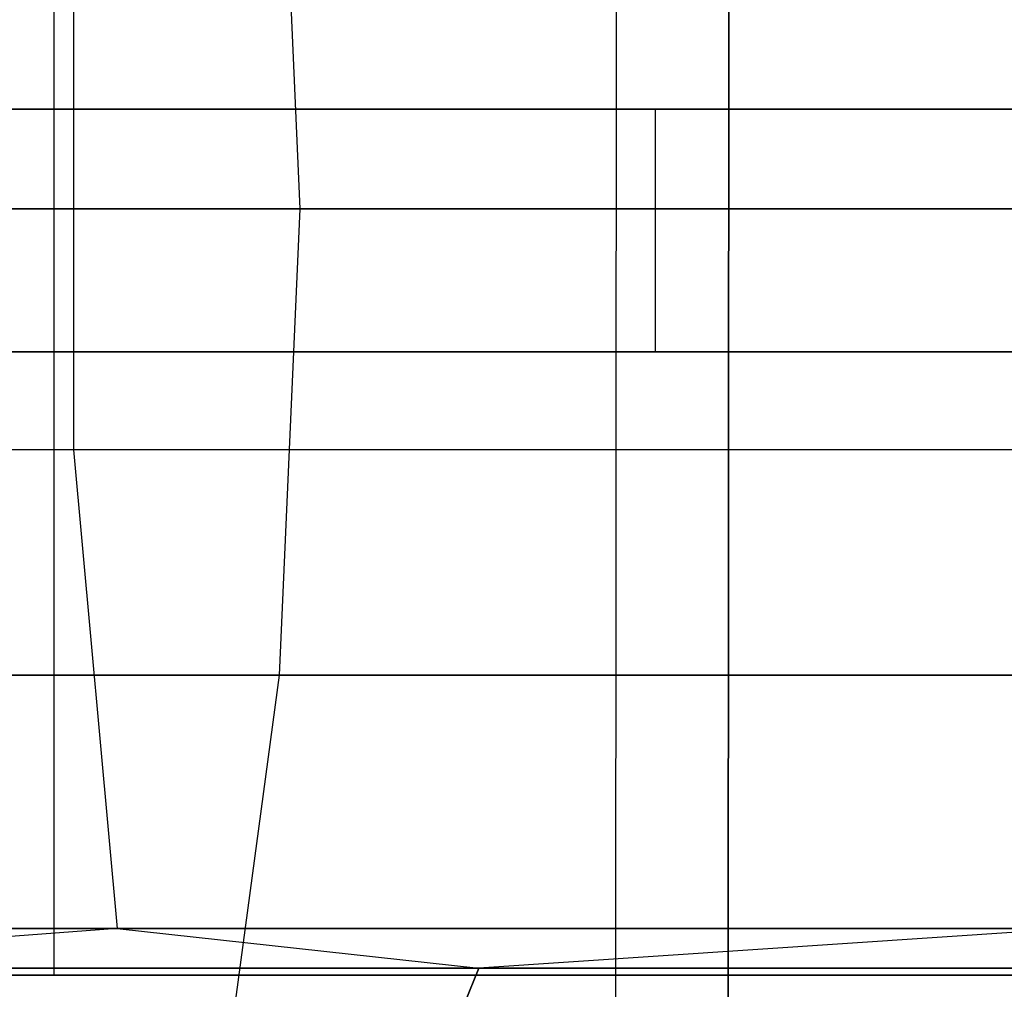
# Model space of a CAD drawing. Extents: x -172 to 172, y -29 to 28.
# Tile 109 of 256: x -128 to -121.91, y -4.69 to 1.3. Entities that reach past the tile are written whole.
import ezdxf

# ---------------------------------------------------------------- set-up
doc = ezdxf.new("R2010")
doc.units = 0
doc.header["$LTSCALE"] = 25.4
doc.layers.get('0').update_dxf_attribs({"linetype": 'CONTINUOUS'})

# ---------------------------------------------------------------- blocks, each defined once
blk = doc.blocks.new('RYFLO_AURA_STL')
at = {"color": 0}
for p, q in [((-124.3163, -7.3033, -1127.2875), (-124.3083, 7.0967, -1127.2949)), ((-124.3163, -7.3033, -1127.2875), (-124.3083, 7.0967, -1127.2949)), ((-124.3163, -7.3033, -1359.2128), (-124.3083, 7.0967, -1359.2053)), ((-124.3163, -7.3033, -1359.2128), (-124.3083, 7.0967, -1359.2053)), ((-123.621, -6.354, -1127.9359), (-123.6141, 6.146, -1127.9424)), ((-123.621, -6.354, -1127.9359), (-123.6141, 6.146, -1127.9424)), ((-123.6141, 6.146, -1358.5579), (-123.621, -6.354, -1358.5643)), ((-123.6141, 6.146, -1358.5579), (-123.621, -6.354, -1358.5643)), ((-127.7863, -4.604, -1134.1104), (-127.7863, 4.396, -1134.1104)), ((-127.7863, -4.604, -1134.1104), (-127.7863, 4.396, -1134.1104)), ((-127.7863, -4.604, -1352.3899), (-127.7863, 4.396, -1352.3899)), ((-127.7863, -4.604, -1352.3899), (-127.7863, 4.396, -1352.3899)), ((-126.2657, 0.133, -1142.5566), (-126.3935, 3.0149, -1142.4547)), ((-126.2657, 0.133, -1142.5566), (-126.3935, 3.0149, -1142.4547)), ((-126.2657, 0.133, -1343.9436), (-126.3935, 3.0149, -1344.0455)), ((-126.2657, 0.133, -1343.9436), (-126.3935, 3.0149, -1344.0455)), ((-127.6671, 1.6231, -1345.0613), (-127.6673, -1.3568, -1345.0614)), ((-127.6671, 1.6231, -1345.0613), (-127.6673, -1.3568, -1345.0614)), ((-127.6671, 1.6231, -1141.439), (-127.6673, -1.3568, -1141.4388)), ((-127.6671, 1.6231, -1141.439), (-127.6673, -1.3568, -1141.4388)), ((-124.0704, 0.75, -1345.8539), (-131.7381, 0.75, -1335.8032)), ((-124.0704, 0.75, -1345.8539), (-131.7381, 0.75, -1335.8032)), ((-128.7325, 0.75, -1146.5602), (-120.7495, 0.75, -1136.7581)), ((-128.7325, 0.75, -1146.5602), (-120.7495, 0.75, -1136.7581)), ((-115.6377, 0.75, -1355.2721), (-124.0704, 0.75, -1345.8539)), ((-124.0704, -0.75, -1345.8539), (-124.0704, 0.75, -1345.8539)), ((-115.6377, 0.75, -1355.2721), (-124.0704, 0.75, -1345.8539)), ((-124.0704, -0.75, -1345.8539), (-124.0704, 0.75, -1345.8539)), ((-126.2657, 0.133, -1142.5566), (-131.713, 0.133, -1149.7948)), ((-131.713, 0.133, -1336.7054), (-126.2657, 0.133, -1343.9436)), ((-126.2657, 0.133, -1142.5566), (-131.713, 0.133, -1149.7948)), ((-131.713, 0.133, -1336.7054), (-126.2657, 0.133, -1343.9436)), ((-126.3937, -2.7489, -1142.4545), (-126.2657, 0.133, -1142.5566)), ((-126.3937, -2.7489, -1142.4545), (-126.2657, 0.133, -1142.5566)), ((-126.3937, -2.7489, -1344.0458), (-126.2657, 0.133, -1343.9436)), ((-126.3937, -2.7489, -1344.0458), (-126.2657, 0.133, -1343.9436)), ((-120.4211, 0.133, -1135.6353), (-126.2657, 0.133, -1142.5566)), ((-126.2657, 0.133, -1343.9436), (-120.4211, 0.133, -1350.865)), ((-120.4211, 0.133, -1135.6353), (-126.2657, 0.133, -1142.5566)), ((-126.2657, 0.133, -1343.9436), (-120.4211, 0.133, -1350.865)), ((-131.7381, -0.75, -1335.8032), (-124.0704, -0.75, -1345.8539)), ((-131.7381, -0.75, -1335.8032), (-124.0704, -0.75, -1345.8539)), ((-120.7495, -0.75, -1136.7581), (-128.7325, -0.75, -1146.5602)), ((-120.7495, -0.75, -1136.7581), (-128.7325, -0.75, -1146.5602)), ((-124.0704, -0.75, -1345.8539), (-115.6377, -0.75, -1355.2721)), ((-124.0704, -0.75, -1345.8539), (-115.6377, -0.75, -1355.2721)), ((-127.6673, -1.3568, -1141.4388), (-133.175, -1.3568, -1148.7574)), ((-127.6673, -1.3568, -1345.0614), (-133.175, -1.3568, -1337.7428)), ((-127.6673, -1.3568, -1345.0614), (-133.175, -1.3568, -1337.7428)), ((-127.6673, -1.3568, -1141.4388), (-133.175, -1.3568, -1148.7574)), ((-121.7578, -1.3568, -1134.4407), (-127.6673, -1.3568, -1141.4388)), ((-127.6673, -1.3568, -1141.4388), (-127.3969, -4.3166, -1141.6545)), ((-127.6673, -1.3568, -1141.4388), (-127.3969, -4.3166, -1141.6545)), ((-121.7578, -1.3568, -1352.0596), (-127.6673, -1.3568, -1345.0614)), ((-127.6673, -1.3568, -1345.0614), (-127.3969, -4.3166, -1344.8457)), ((-121.7578, -1.3568, -1352.0596), (-127.6673, -1.3568, -1345.0614)), ((-127.6673, -1.3568, -1345.0614), (-127.3969, -4.3166, -1344.8457)), ((-121.7578, -1.3568, -1134.4407), (-127.6673, -1.3568, -1141.4388)), ((-126.3937, -2.7489, -1142.4545), (-131.8465, -2.7489, -1149.7001)), ((-131.8465, -2.7489, -1336.8002), (-126.3937, -2.7489, -1344.0458)), ((-126.3937, -2.7489, -1142.4545), (-131.8465, -2.7489, -1149.7001)), ((-131.8465, -2.7489, -1336.8002), (-126.3937, -2.7489, -1344.0458)), ((-126.7758, -5.5937, -1142.1498), (-126.3937, -2.7489, -1142.4545)), ((-126.7758, -5.5937, -1142.1498), (-126.3937, -2.7489, -1142.4545)), ((-126.7758, -5.5937, -1344.3505), (-126.3937, -2.7489, -1344.0458)), ((-126.7758, -5.5937, -1344.3505), (-126.3937, -2.7489, -1344.0458)), ((-120.5432, -2.7489, -1135.5261), (-126.3937, -2.7489, -1142.4545)), ((-126.3937, -2.7489, -1344.0458), (-120.5432, -2.7489, -1350.9741)), ((-120.5432, -2.7489, -1135.5261), (-126.3937, -2.7489, -1142.4545)), ((-126.3937, -2.7489, -1344.0458), (-120.5432, -2.7489, -1350.9741)), ((-132.893, -4.3166, -1148.9575), (-127.3969, -4.3166, -1141.6545)), ((-127.3969, -4.3166, -1344.8457), (-132.893, -4.3166, -1337.5427)), ((-127.3969, -4.3166, -1344.8457), (-132.893, -4.3166, -1337.5427)), ((-132.893, -4.3166, -1148.9575), (-127.3969, -4.3166, -1141.6545)), ((-127.3969, -4.3166, -1344.8457), (-130.7679, -4.562, -1340.4987)), ((-127.3969, -4.3166, -1344.8457), (-130.7679, -4.562, -1340.4987)), ((-127.3969, -4.3166, -1141.6545), (-130.7679, -4.562, -1146.0016)), ((-127.3969, -4.3166, -1141.6545), (-130.7679, -4.562, -1146.0016)), ((-127.3969, -4.3166, -1141.6545), (-121.4999, -4.3166, -1134.6711)), ((-121.4999, -4.3166, -1351.8291), (-127.3969, -4.3166, -1344.8457)), ((-127.3969, -4.3166, -1344.8457), (-125.1612, -4.562, -1347.6157)), ((-127.3969, -4.3166, -1344.8457), (-125.1612, -4.562, -1347.6157)), ((-121.4999, -4.3166, -1351.8291), (-127.3969, -4.3166, -1344.8457)), ((-127.3969, -4.3166, -1141.6545), (-121.4999, -4.3166, -1134.6711)), ((-127.3969, -4.3166, -1141.6545), (-125.1612, -4.562, -1138.8845)), ((-127.3969, -4.3166, -1141.6545), (-125.1612, -4.562, -1138.8845)), ((-121.4999, -4.3166, -1351.8291), (-125.1612, -4.562, -1347.6157)), ((-121.4999, -4.3166, -1351.8291), (-125.1612, -4.562, -1347.6157)), ((-121.4999, -4.3166, -1134.6711), (-125.1612, -4.562, -1138.8845)), ((-121.4999, -4.3166, -1134.6711), (-125.1612, -4.562, -1138.8845)), ((-130.7679, -4.562, -1340.4987), (-125.1612, -4.562, -1347.6157)), ((-125.1612, -4.562, -1138.8845), (-130.7679, -4.562, -1146.0016)), ((-130.7679, -4.562, -1340.4987), (-125.1612, -4.562, -1347.6157)), ((-125.1612, -4.562, -1138.8845), (-130.7679, -4.562, -1146.0016)), ((-125.2495, -4.7794, -1347.6893), (-125.1612, -4.562, -1347.6157)), ((-125.2495, -4.7794, -1347.6893), (-125.1612, -4.562, -1347.6157)), ((-125.1612, -4.562, -1138.8845), (-125.2495, -4.7794, -1138.8109)), ((-125.1612, -4.562, -1138.8845), (-125.2495, -4.7794, -1138.8109)), ((-125.1612, -4.562, -1347.6157), (-119.1677, -4.562, -1354.4102)), ((-119.1677, -4.562, -1132.0901), (-125.1612, -4.562, -1138.8845)), ((-125.1612, -4.562, -1347.6157), (-119.1677, -4.562, -1354.4102)), ((-119.1677, -4.562, -1132.0901), (-125.1612, -4.562, -1138.8845)), ((-127.7863, -4.604, -1134.1104), (-135.9554, -4.604, -1144.4728)), ((-135.9554, -4.604, -1342.0275), (-127.7863, -4.604, -1352.3899)), ((-127.7863, -4.604, -1134.1104), (-135.9554, -4.604, -1144.4728)), ((-135.9554, -4.604, -1342.0275), (-127.7863, -4.604, -1352.3899)), ((-119.5364, -4.604, -1123.7137), (-128.5467, -4.604, -1133.4609)), ((-128.5467, -4.604, -1353.0393), (-119.5364, -4.604, -1362.7865)), ((-119.5364, -4.604, -1123.7137), (-128.5467, -4.604, -1133.4609)), ((-128.5467, -4.604, -1353.0393), (-119.5364, -4.604, -1362.7865)), ((-118.8293, -4.604, -1124.4208), (-127.7863, -4.604, -1134.1104)), ((-127.7863, -4.604, -1352.3899), (-118.8293, -4.604, -1362.0795)), ((-118.8293, -4.604, -1124.4208), (-127.7863, -4.604, -1134.1104)), ((-127.7863, -4.604, -1352.3899), (-118.8293, -4.604, -1362.0795))]:
    blk.add_line(p, q, dxfattribs=at)

msp = doc.modelspace()

# ---------------------------------------------------------------- block references
at = {"color": 0}
msp.add_blockref('RYFLO_AURA_STL', (0, 0), dxfattribs=at)

doc.saveas('drawing.dxf')
